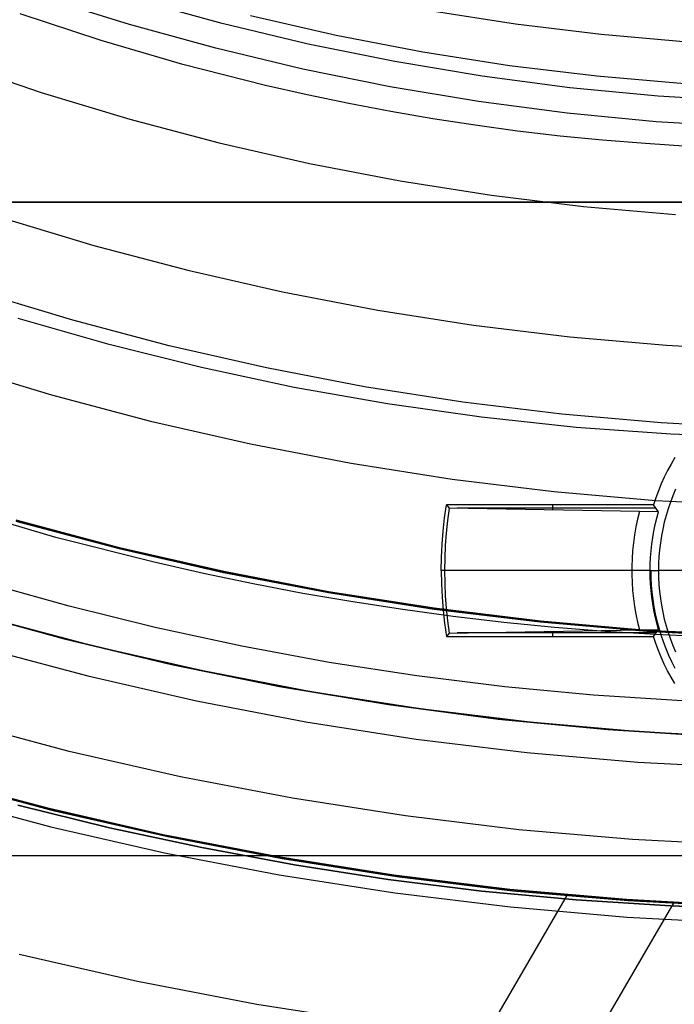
# Model space of a CAD drawing. Header units: millimetres. Extents: x 9001 to 10165, y -167 to 850.
# Tile 75 of 216: x 9569 to 9579, y 431 to 446. Entities that reach past the tile are written whole.
import ezdxf

# ---------------------------------------------------------------- set-up
doc = ezdxf.new("R2010")
doc.units = ezdxf.units.MM
for name, color, linetype in [('1', 7, 'Continuous'), ('COLOR EXT', 7, 'Continuous'), ('luz', 7, 'Continuous'), ('PLASTICO NEGRO', 7, 'Continuous')]:
    doc.layers.add(name, color=color, linetype=linetype)

msp = doc.modelspace()

# ---------------------------------------------------------------- linework, layer by layer
at = {"layer": '1', "color": 250, "true_color": 0x111111}
for p, q in [((9576.645, 445.966, 223.735), (9575.375, 446.165, 223.735)), ((9570.491, 445.723, 223.919), (9569.288, 446.118, 223.919)), ((9577.921, 445.811, 223.735), (9576.645, 445.966, 223.735)), ((9571.706, 445.369, 223.919), (9570.491, 445.723, 223.919)), ((9579.201, 445.7, 223.735), (9577.921, 445.811, 223.735)), ((9572.934, 445.056, 223.919), (9571.706, 445.369, 223.919)), ((9573.551, 444.916, 223.919), (9572.934, 445.056, 223.919)), ((9574.172, 444.787, 223.919), (9573.551, 444.916, 223.919)), ((9574.795, 444.668, 223.919), (9574.172, 444.787, 223.919)), ((9575.42, 444.561, 223.919), (9574.795, 444.668, 223.919)), ((9576.047, 444.464, 223.919), (9575.42, 444.561, 223.919)), ((9576.677, 444.379, 223.919), (9576.047, 444.464, 223.919)), ((9577.308, 444.305, 223.919), (9576.677, 444.379, 223.919)), ((9577.941, 444.243, 223.919), (9577.308, 444.305, 223.919)), ((9578.576, 444.192, 223.919), (9577.941, 444.243, 223.919)), ((9579.212, 444.152, 223.919), (9578.576, 444.192, 223.919)), ((9570.614, 441.211, 98.631), (9569.259, 441.599, 98.631)), ((9571.982, 440.869, 98.631), (9570.614, 441.211, 98.631)), ((9573.36, 440.575, 98.631), (9571.982, 440.869, 98.631)), ((9574.748, 440.329, 98.631), (9573.36, 440.575, 98.631)), ((9576.144, 440.131, 98.631), (9574.748, 440.329, 98.631)), ((9577.546, 439.981, 98.631), (9576.144, 440.131, 98.631)), ((9578.952, 439.88, 98.631), (9577.546, 439.981, 98.631)), ((9580.361, 439.827, 98.631), (9578.952, 439.88, 98.631)), ((9569.821, 438.349, 95.668), (9568.378, 438.77, 95.668)), ((9569.23, 438.602, 89.131), (9570.765, 438.195, 89.131)), ((9570.765, 438.195, 92.4), (9569.23, 438.602, 92.4)), ((9571.279, 437.979, 95.668), (9569.821, 438.349, 95.668)), ((9570.765, 438.195, 89.131), (9572.313, 437.842, 89.131)), ((9572.313, 437.842, 92.4), (9570.765, 438.195, 92.4)), ((9572.012, 437.812, 95.668), (9571.279, 437.979, 95.668)), ((9572.749, 437.659, 95.668), (9572.012, 437.812, 95.668)), ((9572.313, 437.842, 89.131), (9573.872, 437.542, 89.131)), ((9573.872, 437.542, 92.4), (9572.313, 437.842, 92.4)), ((9570.018, 437.328, 89.131), (9568.75, 437.68, 89.131)), ((9573.488, 437.518, 95.668), (9572.749, 437.659, 95.668)), ((9574.231, 437.39, 95.668), (9573.488, 437.518, 95.668)), ((9573.872, 437.542, 89.131), (9575.44, 437.297, 89.131)), ((9575.44, 437.297, 92.4), (9573.872, 437.542, 92.4)), ((9574.975, 437.276, 95.668), (9574.231, 437.39, 95.668)), ((9571.297, 437.012, 89.131), (9570.018, 437.328, 89.131)), ((9575.723, 437.175, 95.668), (9574.975, 437.276, 95.668)), ((9575.44, 437.297, 89.131), (9577.016, 437.105, 89.131)), ((9577.016, 437.105, 92.4), (9575.44, 437.297, 92.4)), ((9570.404, 436.731, 228.525), (9568.819, 437.15, 228.525)), ((9576.472, 437.087, 95.668), (9575.723, 437.175, 95.668)), ((9577.224, 437.013, 95.668), (9576.472, 437.087, 95.668)), ((9577.016, 437.105, 89.131), (9578.598, 436.968, 89.131)), ((9578.598, 436.968, 92.4), (9577.016, 437.105, 92.4)), ((9572.584, 436.734, 89.131), (9571.297, 437.012, 89.131)), ((9577.978, 436.952, 95.668), (9577.224, 437.013, 95.668)), ((9578.733, 436.905, 95.668), (9577.978, 436.952, 95.668)), ((9578.598, 436.968, 89.131), (9580.183, 436.886, 89.131)), ((9580.183, 436.886, 92.4), (9578.598, 436.968, 92.4)), ((9579.49, 436.873, 95.668), (9578.733, 436.905, 95.668)), ((9572.002, 436.366, 228.525), (9570.404, 436.731, 228.525)), ((9573.879, 436.494, 89.131), (9572.584, 436.734, 89.131)), ((9575.181, 436.292, 89.131), (9573.879, 436.494, 89.131)), ((9573.612, 436.056, 228.525), (9572.002, 436.366, 228.525)), ((9576.49, 436.13, 89.131), (9575.181, 436.292, 89.131)), ((9575.232, 435.803, 228.525), (9573.612, 436.056, 228.525)), ((9577.804, 436.006, 89.131), (9576.49, 436.13, 89.131)), ((9579.123, 435.923, 89.131), (9577.804, 436.006, 89.131)), ((9576.86, 435.605, 228.525), (9575.232, 435.803, 228.525)), ((9578.493, 435.464, 228.525), (9576.86, 435.605, 228.525)), ((9580.131, 435.379, 228.525), (9578.493, 435.464, 228.525)), ((9569.801, 434.286, 75.162), (9568.132, 434.728, 75.162)), ((9569.256, 434.376, 64.238), (9570.617, 434.04, 64.238)), ((9570.617, 434.04, 86.085), (9569.256, 434.376, 86.085)), ((9571.484, 433.902, 75.162), (9569.801, 434.286, 75.162)), ((9570.617, 434.04, 64.238), (9571.988, 433.744, 64.238)), ((9571.988, 433.744, 86.085), (9570.617, 434.04, 86.085)), ((9573.18, 433.576, 75.162), (9571.484, 433.902, 75.162)), ((9571.988, 433.744, 64.238), (9573.367, 433.488, 64.238)), ((9573.367, 433.488, 86.085), (9571.988, 433.744, 86.085)), ((9574.886, 433.309, 75.162), (9573.18, 433.576, 75.162)), ((9573.367, 433.488, 64.238), (9574.754, 433.273, 64.238)), ((9574.754, 433.273, 86.085), (9573.367, 433.488, 86.085)), ((9574.754, 433.273, 64.238), (9576.147, 433.1, 64.238)), ((9576.147, 433.1, 86.085), (9574.754, 433.273, 86.085)), ((9576.6, 433.1, 75.162), (9574.886, 433.309, 75.162)), ((9576.147, 433.1, 64.238), (9577.547, 432.968, 64.238)), ((9577.547, 432.968, 86.085), (9576.147, 433.1, 86.085)), ((9578.32, 432.952, 75.162), (9576.6, 433.1, 75.162)), ((9577.547, 432.968, 64.238), (9578.951, 432.88, 64.238)), ((9578.951, 432.88, 86.085), (9577.547, 432.968, 86.085)), ((9580.044, 432.862, 75.162), (9578.32, 432.952, 75.162)), ((9578.951, 432.88, 64.238), (9580.359, 432.834, 64.238)), ((9580.359, 432.834, 86.085), (9578.951, 432.88, 86.085))]:
    msp.add_line(p, q, dxfattribs=at)
at = {"layer": '1', "color": 7, "true_color": 0xf4f4f4}
for p, q in [((9599.1, 443.323, 279.75), (9564.44, 443.323, 279.75)), ((9564.44, 443.323, 282.75), (9599.1, 443.323, 282.75)), ((9599.1, 443.323, 281.25), (9564.44, 443.323, 281.25))]:
    msp.add_line(p, q, dxfattribs=at)
at = {"layer": '1', "color": 29, "true_color": 0x4d342b}
for p, q in [((9568.043, 434.772, 70.562), (9569.722, 434.324, 70.562)), ((9569.722, 434.324, 76.062), (9568.043, 434.772, 76.062)), ((9568.043, 434.772, 34.462), (9569.722, 434.324, 34.462)), ((9569.722, 434.324, 42.462), (9568.043, 434.772, 42.462)), ((9569.722, 434.324, 73.312), (9568.043, 434.772, 73.312)), ((9569.722, 434.324, 38.462), (9568.043, 434.772, 38.462)), ((9569.722, 434.324, 70.562), (9571.416, 433.935, 70.562)), ((9571.416, 433.935, 76.062), (9569.722, 434.324, 76.062)), ((9569.722, 434.324, 34.462), (9571.416, 433.935, 34.462)), ((9571.416, 433.935, 42.462), (9569.722, 434.324, 42.462)), ((9571.416, 433.935, 73.312), (9569.722, 434.324, 73.312)), ((9571.416, 433.935, 38.462), (9569.722, 434.324, 38.462)), ((9571.416, 433.935, 70.562), (9573.122, 433.605, 70.562)), ((9573.122, 433.605, 76.062), (9571.416, 433.935, 76.062)), ((9571.416, 433.935, 34.462), (9573.122, 433.605, 34.462)), ((9573.122, 433.605, 42.462), (9571.416, 433.935, 42.462)), ((9573.122, 433.605, 73.312), (9571.416, 433.935, 73.312)), ((9573.122, 433.605, 38.462), (9571.416, 433.935, 38.462)), ((9573.122, 433.605, 70.562), (9574.838, 433.334, 70.562)), ((9574.838, 433.334, 76.062), (9573.122, 433.605, 76.062)), ((9573.122, 433.605, 34.462), (9574.838, 433.334, 34.462)), ((9574.838, 433.334, 42.462), (9573.122, 433.605, 42.462)), ((9574.838, 433.334, 73.312), (9573.122, 433.605, 73.312)), ((9574.838, 433.334, 38.462), (9573.122, 433.605, 38.462)), ((9574.838, 433.334, 70.562), (9576.563, 433.123, 70.562)), ((9576.563, 433.123, 76.062), (9574.838, 433.334, 76.062)), ((9574.838, 433.334, 34.462), (9576.563, 433.123, 34.462)), ((9576.563, 433.123, 42.462), (9574.838, 433.334, 42.462)), ((9576.563, 433.123, 73.312), (9574.838, 433.334, 73.312)), ((9576.563, 433.123, 38.462), (9574.838, 433.334, 38.462)), ((9577.416, 433.041, 70.562), (9572.211, 424.119, 70.562)), ((9576.563, 433.123, 70.562), (9578.294, 432.972, 70.562)), ((9578.294, 432.972, 76.062), (9576.563, 433.123, 76.062)), ((9576.563, 433.123, 34.462), (9578.294, 432.972, 34.462)), ((9578.294, 432.972, 42.462), (9576.563, 433.123, 42.462)), ((9578.294, 432.972, 73.312), (9576.563, 433.123, 73.312)), ((9578.294, 432.972, 38.462), (9576.563, 433.123, 38.462)), ((9578.998, 432.928, 76.062), (9570.667, 418.649, 76.062)), ((9578.294, 432.972, 70.562), (9580.029, 432.881, 70.562)), ((9580.029, 432.881, 76.062), (9578.294, 432.972, 76.062)), ((9578.294, 432.972, 34.462), (9580.029, 432.881, 34.462)), ((9580.029, 432.881, 42.462), (9578.294, 432.972, 42.462)), ((9580.029, 432.881, 73.312), (9578.294, 432.972, 73.312)), ((9580.029, 432.881, 38.462), (9578.294, 432.972, 38.462))]:
    msp.add_line(p, q, dxfattribs=at)
at = {"layer": 'COLOR EXT', "color": 30, "true_color": 0xff8d00}
for p, q in [((9578.958, 439.437, 19.162), (9578.905, 439.34, 19.162)), ((9579.013, 439.532, 19.162), (9578.958, 439.437, 19.162)), ((9578.905, 439.34, 19.162), (9578.856, 439.242, 19.162)), ((9578.811, 439.141, 19.162), (9578.769, 439.04, 19.162)), ((9578.856, 439.242, 19.162), (9578.811, 439.141, 19.162)), ((9578.769, 439.04, 19.162), (9578.73, 438.937, 19.162)), ((9579.024, 439.063, 6.162), (9578.984, 438.967, 6.162)), ((9575.593, 438.638, 19.162), (9575.62, 438.832, 19.162)), ((9578.695, 438.832, 19.162), (9575.62, 438.832, 19.162)), ((9575.62, 438.832, 19.162), (9575.663, 438.783, 16.34)), ((9577.196, 438.832, 19.162), (9577.196, 438.756, 14.824)), ((9578.73, 438.937, 19.162), (9578.695, 438.832, 19.162)), ((9578.771, 438.73, 13.286), (9578.695, 438.832, 19.162)), ((9578.947, 438.87, 6.162), (9578.914, 438.772, 6.162)), ((9578.984, 438.967, 6.162), (9578.947, 438.87, 6.162)), ((9575.663, 438.783, 16.34), (9575.637, 438.598, 16.34)), ((9578.771, 438.73, 13.286), (9575.663, 438.783, 16.34)), ((9578.733, 438.781, 16.224), (9575.779, 438.781, 16.224)), ((9578.488, 438.734, 13.56), (9578.459, 438.619, 13.56)), ((9578.745, 438.635, 13.286), (9578.771, 438.73, 13.286)), ((9578.914, 438.772, 6.162), (9578.884, 438.673, 6.162)), ((9575.571, 438.443, 19.162), (9575.593, 438.638, 19.162)), ((9575.637, 438.598, 16.34), (9575.618, 438.413, 16.34)), ((9578.459, 438.619, 13.56), (9578.435, 438.503, 13.56)), ((9578.702, 438.443, 13.286), (9578.722, 438.539, 13.286)), ((9578.722, 438.539, 13.286), (9578.745, 438.635, 13.286)), ((9578.857, 438.573, 6.162), (9578.834, 438.472, 6.162)), ((9578.884, 438.673, 6.162), (9578.857, 438.573, 6.162)), ((9575.556, 438.247, 19.162), (9575.571, 438.443, 19.162)), ((9575.618, 438.413, 16.34), (9575.604, 438.227, 16.34)), ((9578.414, 438.387, 13.56), (9578.398, 438.269, 13.56)), ((9578.435, 438.503, 13.56), (9578.414, 438.387, 13.56)), ((9578.685, 438.346, 13.286), (9578.702, 438.443, 13.286)), ((9578.834, 438.472, 6.162), (9578.815, 438.371, 6.162)), ((9575.546, 438.051, 19.162), (9575.556, 438.247, 19.162)), ((9578.398, 438.269, 13.56), (9578.385, 438.151, 13.56)), ((9578.66, 438.15, 13.286), (9578.671, 438.248, 13.286)), ((9578.671, 438.248, 13.286), (9578.685, 438.346, 13.286)), ((9578.799, 438.268, 6.162), (9578.786, 438.165, 6.162)), ((9578.815, 438.371, 6.162), (9578.799, 438.268, 6.162)), ((9575.604, 438.227, 16.34), (9575.595, 438.041, 16.34)), ((9578.385, 438.151, 13.56), (9578.377, 438.033, 13.56)), ((9578.652, 438.052, 13.286), (9578.66, 438.15, 13.286)), ((9578.786, 438.165, 6.162), (9578.777, 438.062, 6.162)), ((9575.543, 437.855, 19.162), (9575.546, 438.051, 19.162)), ((9575.595, 438.041, 16.34), (9575.593, 437.855, 16.34)), ((9578.377, 438.033, 13.56), (9578.373, 437.915, 13.56)), ((9578.646, 437.855, 13.286), (9578.647, 437.954, 13.286)), ((9578.647, 437.954, 13.286), (9578.652, 438.052, 13.286)), ((9578.772, 437.959, 6.162), (9578.77, 437.855, 6.162)), ((9578.777, 438.062, 6.162), (9578.772, 437.959, 6.162)), ((9575.593, 437.855, 16.34), (9575.543, 437.855, 19.162)), ((9575.543, 437.855, 19.162), (9575.546, 437.659, 19.162)), ((9575.593, 437.855, 16.34), (9575.595, 437.669, 16.34)), ((9578.646, 437.855, 13.286), (9575.593, 437.855, 16.34)), ((9578.373, 437.915, 13.56), (9578.373, 437.796, 13.56)), ((9578.647, 437.757, 13.286), (9578.646, 437.855, 13.286)), ((9578.646, 437.855, 13.286), (9578.77, 437.855, 6.162)), ((9578.657, 437.855, 12.662), (9578.659, 437.748, 12.662)), ((9578.77, 437.855, 6.162), (9578.772, 437.752, 6.162)), ((9580.22, 437.855, 6.162), (9578.77, 437.855, 6.162)), ((9575.546, 437.659, 19.162), (9575.556, 437.463, 19.162)), ((9575.595, 437.669, 16.34), (9575.604, 437.483, 16.34)), ((9578.373, 437.796, 13.56), (9578.377, 437.677, 13.56)), ((9578.377, 437.677, 13.56), (9578.385, 437.559, 13.56)), ((9578.652, 437.658, 13.286), (9578.647, 437.757, 13.286)), ((9578.66, 437.56, 13.286), (9578.652, 437.658, 13.286)), ((9578.659, 437.748, 12.662), (9578.664, 437.64, 12.662)), ((9578.772, 437.752, 6.162), (9578.777, 437.648, 6.162)), ((9578.385, 437.559, 13.56), (9578.398, 437.441, 13.56)), ((9578.671, 437.462, 13.286), (9578.66, 437.56, 13.286)), ((9578.664, 437.64, 12.662), (9578.673, 437.533, 12.662)), ((9578.673, 437.533, 12.662), (9578.686, 437.427, 12.662)), ((9578.777, 437.648, 6.162), (9578.786, 437.545, 6.162)), ((9578.786, 437.545, 6.162), (9578.799, 437.442, 6.162)), ((9575.556, 437.463, 19.162), (9575.571, 437.268, 19.162)), ((9575.604, 437.483, 16.34), (9575.618, 437.297, 16.34)), ((9578.398, 437.441, 13.56), (9578.414, 437.324, 13.56)), ((9578.685, 437.365, 13.286), (9578.671, 437.462, 13.286)), ((9578.702, 437.268, 13.286), (9578.685, 437.365, 13.286)), ((9578.686, 437.427, 12.662), (9578.703, 437.32, 12.662)), ((9578.799, 437.442, 6.162), (9578.815, 437.34, 6.162)), ((9575.571, 437.268, 19.162), (9575.593, 437.073, 19.162)), ((9575.618, 437.297, 16.34), (9575.637, 437.112, 16.34)), ((9578.414, 437.324, 13.56), (9578.435, 437.207, 13.56)), ((9578.722, 437.172, 13.286), (9578.702, 437.268, 13.286)), ((9578.703, 437.32, 12.662), (9578.723, 437.215, 12.662)), ((9578.815, 437.34, 6.162), (9578.834, 437.238, 6.162)), ((9578.834, 437.238, 6.162), (9578.857, 437.137, 6.162)), ((9575.593, 437.073, 19.162), (9575.62, 436.878, 19.162)), ((9575.637, 437.112, 16.34), (9575.663, 436.928, 16.34)), ((9578.435, 437.207, 13.56), (9578.459, 437.091, 13.56)), ((9578.459, 437.091, 13.56), (9578.488, 436.976, 13.56)), ((9578.745, 437.076, 13.286), (9578.722, 437.172, 13.286)), ((9578.723, 437.215, 12.662), (9578.747, 437.11, 12.662)), ((9578.771, 436.981, 13.286), (9578.745, 437.076, 13.286)), ((9578.747, 437.11, 12.662), (9578.775, 437.006, 12.662)), ((9578.857, 437.137, 6.162), (9578.884, 437.037, 6.162)), ((9575.663, 436.928, 16.34), (9575.62, 436.878, 19.162)), ((9575.663, 436.928, 16.34), (9578.771, 436.981, 13.286)), ((9578.733, 436.93, 16.224), (9575.779, 436.93, 16.224)), ((9577.196, 436.954, 14.824), (9577.196, 436.878, 19.162)), ((9578.695, 436.878, 19.162), (9578.771, 436.981, 13.286)), ((9578.775, 437.006, 12.662), (9578.806, 436.903, 12.662)), ((9578.884, 437.037, 6.162), (9578.914, 436.938, 6.162)), ((9578.914, 436.938, 6.162), (9578.947, 436.84, 6.162)), ((9575.62, 436.878, 19.162), (9578.695, 436.878, 19.162)), ((9578.73, 436.774, 19.162), (9578.695, 436.878, 19.162)), ((9578.806, 436.903, 12.662), (9578.84, 436.802, 12.662)), ((9578.84, 436.802, 12.662), (9578.879, 436.701, 12.662)), ((9578.947, 436.84, 6.162), (9578.984, 436.743, 6.162)), ((9578.769, 436.671, 19.162), (9578.73, 436.774, 19.162)), ((9578.811, 436.569, 19.162), (9578.769, 436.671, 19.162)), ((9578.879, 436.701, 12.662), (9578.92, 436.602, 12.662)), ((9578.984, 436.743, 6.162), (9579.024, 436.648, 6.162)), ((9578.856, 436.469, 19.162), (9578.811, 436.569, 19.162)), ((9578.92, 436.602, 12.662), (9578.965, 436.504, 12.662)), ((9578.965, 436.504, 12.662), (9579.013, 436.408, 12.662)), ((9578.905, 436.37, 19.162), (9578.856, 436.469, 19.162)), ((9578.958, 436.273, 19.162), (9578.905, 436.37, 19.162)), ((9579.013, 436.178, 19.162), (9578.958, 436.273, 19.162)), ((9533.967, 433.629, 21.262), (9580.77, 433.629, 21.262))]:
    msp.add_line(p, q, dxfattribs=at)
at = {"layer": 'luz', "color": 7, "true_color": 0xffffff}
for p, q in [((9572.711, 446.093, -22.054), (9573.985, 445.802, -22.054)), ((9573.985, 445.802, -22.054), (9575.269, 445.556, -22.054)), ((9575.269, 445.556, -22.054), (9576.56, 445.354, -22.054)), ((9568.301, 445.394, -23.117), (9569.602, 444.952, -23.117)), ((9576.56, 445.354, -22.054), (9577.857, 445.196, -22.054)), ((9577.857, 445.196, -22.054), (9579.159, 445.083, -22.054)), ((9569.602, 444.952, -23.117), (9570.917, 444.554, -23.117)), ((9570.917, 444.554, -23.117), (9572.245, 444.203, -23.117)), ((9572.245, 444.203, -23.117), (9573.585, 443.897, -23.117)), ((9573.585, 443.897, -23.117), (9574.934, 443.638, -23.117)), ((9574.934, 443.638, -23.117), (9576.292, 443.425, -23.117)), ((9576.292, 443.425, -23.117), (9577.656, 443.259, -23.117)), ((9577.656, 443.259, -23.117), (9579.024, 443.141, -23.117)), ((9569.007, 443.098, -24.18), (9570.386, 442.681, -24.18)), ((9570.386, 442.681, -24.18), (9571.78, 442.312, -24.18)), ((9571.78, 442.312, -24.18), (9573.185, 441.991, -24.18)), ((9570.072, 441.572, -23.873), (9568.654, 442, -23.873)), ((9573.185, 441.991, -24.18), (9574.6, 441.719, -24.18)), ((9574.6, 441.719, -24.18), (9576.024, 441.496, -24.18)), ((9571.504, 441.193, -23.873), (9570.072, 441.572, -23.873)), ((9576.024, 441.496, -24.18), (9577.454, 441.323, -24.18)), ((9577.454, 441.323, -24.18), (9578.89, 441.199, -24.18)), ((9572.947, 440.863, -23.873), (9571.504, 441.193, -23.873)), ((9578.89, 441.199, -24.18), (9580.329, 441.124, -24.18)), ((9568.302, 440.903, -23.565), (9569.758, 440.463, -23.565)), ((9574.402, 440.584, -23.873), (9572.947, 440.863, -23.873)), ((9575.865, 440.355, -23.873), (9574.402, 440.584, -23.873)), ((9569.758, 440.463, -23.565), (9571.228, 440.073, -23.565)), ((9577.335, 440.176, -23.873), (9575.865, 440.355, -23.873)), ((9578.811, 440.048, -23.873), (9577.335, 440.176, -23.873)), ((9571.228, 440.073, -23.565), (9572.71, 439.735, -23.565)), ((9580.289, 439.972, -23.873), (9578.811, 440.048, -23.873)), ((9572.71, 439.735, -23.565), (9574.204, 439.448, -23.565)), ((9574.204, 439.448, -23.565), (9575.706, 439.213, -23.565)), ((9575.706, 439.213, -23.565), (9577.216, 439.029, -23.565)), ((9577.216, 439.029, -23.565), (9578.731, 438.898, -23.565)), ((9578.731, 438.898, -23.565), (9580.25, 438.82, -23.565)), ((9569.227, 438.589, -24.628), (9570.762, 438.183, -24.628)), ((9570.762, 438.183, -24.628), (9572.31, 437.829, -24.628)), ((9572.31, 437.829, -24.628), (9573.869, 437.53, -24.628)), ((9573.869, 437.53, -24.628), (9575.438, 437.284, -24.628)), ((9575.438, 437.284, -24.628), (9577.015, 437.093, -24.628)), ((9577.015, 437.093, -24.628), (9578.597, 436.956, -24.628)), ((9578.597, 436.956, -24.628), (9580.182, 436.874, -24.628)), ((9568.696, 436.716, -25.691), (9570.296, 436.292, -25.691)), ((9570.296, 436.292, -25.691), (9571.909, 435.924, -25.691)), ((9571.909, 435.924, -25.691), (9573.535, 435.612, -25.691)), ((9573.535, 435.612, -25.691), (9575.17, 435.356, -25.691)), ((9570.02, 435.173, -25.384), (9568.381, 435.607, -25.384)), ((9575.17, 435.356, -25.691), (9576.813, 435.156, -25.691)), ((9571.672, 434.796, -25.384), (9570.02, 435.173, -25.384)), ((9576.813, 435.156, -25.691), (9578.462, 435.013, -25.691)), ((9578.462, 435.013, -25.691), (9580.115, 434.928, -25.691)), ((9573.337, 434.476, -25.384), (9571.672, 434.796, -25.384)), ((9568.067, 434.498, -25.076), (9569.744, 434.054, -25.076)), ((9575.011, 434.214, -25.384), (9573.337, 434.476, -25.384)), ((9576.694, 434.009, -25.384), (9575.011, 434.214, -25.384)), ((9569.744, 434.054, -25.076), (9571.435, 433.668, -25.076)), ((9578.383, 433.863, -25.384), (9576.694, 434.009, -25.384)), ((9580.075, 433.775, -25.384), (9578.383, 433.863, -25.384)), ((9571.435, 433.668, -25.076), (9573.139, 433.34, -25.076)), ((9573.139, 433.34, -25.076), (9574.853, 433.072, -25.076)), ((9574.853, 433.072, -25.076), (9576.575, 432.863, -25.076)), ((9576.575, 432.863, -25.076), (9578.303, 432.713, -25.076)), ((9578.303, 432.713, -25.076), (9580.036, 432.623, -25.076)), ((9569.278, 432.163, -26.139), (9571.035, 431.762, -26.139)), ((9571.035, 431.762, -26.139), (9572.804, 431.422, -26.139)), ((9572.804, 431.422, -26.139), (9574.585, 431.143, -26.139))]:
    msp.add_line(p, q, dxfattribs=at)
at = {"layer": 'PLASTICO NEGRO', "color": 254, "true_color": 0xcad1ee}
for p, q in [((9570.916, 445.96, 35.062), (9569.649, 446.356, 35.062)), ((9572.29, 445.975, 33.562), (9571.023, 446.324, 33.562)), ((9572.195, 445.607, 35.062), (9570.916, 445.96, 35.062)), ((9573.568, 445.67, 33.562), (9572.29, 445.975, 33.562)), ((9573.486, 445.299, 35.062), (9572.195, 445.607, 35.062)), ((9574.856, 445.409, 33.562), (9573.568, 445.67, 33.562)), ((9576.153, 445.193, 33.562), (9574.856, 445.409, 33.562)), ((9574.787, 445.035, 35.062), (9573.486, 445.299, 35.062)), ((9577.456, 445.021, 33.562), (9576.153, 445.193, 33.562)), ((9576.096, 444.817, 35.062), (9574.787, 445.035, 35.062)), ((9578.764, 444.895, 33.562), (9577.456, 445.021, 33.562)), ((9577.412, 444.643, 35.062), (9576.096, 444.817, 35.062)), ((9580.075, 444.814, 33.562), (9578.764, 444.895, 33.562)), ((9578.734, 444.516, 35.062), (9577.412, 444.643, 35.062)), ((9580.058, 444.434, 35.062), (9578.734, 444.516, 35.062)), ((9568.361, 437.278, 33.562), (9569.942, 436.843, 33.562)), ((9569.942, 436.843, 35.062), (9568.361, 437.278, 35.062)), ((9568.361, 437.278, 34.312), (9569.942, 436.843, 34.312)), ((9569.942, 436.843, 33.562), (9571.537, 436.462, 33.562)), ((9571.537, 436.462, 35.062), (9569.942, 436.843, 35.062)), ((9569.942, 436.843, 34.312), (9571.537, 436.462, 34.312)), ((9571.537, 436.462, 33.562), (9573.144, 436.136, 33.562)), ((9573.144, 436.136, 35.062), (9571.537, 436.462, 35.062)), ((9571.537, 436.462, 34.312), (9573.144, 436.136, 34.312)), ((9573.144, 436.136, 33.562), (9574.761, 435.866, 33.562)), ((9574.761, 435.866, 35.062), (9573.144, 436.136, 35.062)), ((9573.144, 436.136, 34.312), (9574.761, 435.866, 34.312)), ((9574.761, 435.866, 33.562), (9576.387, 435.652, 33.562)), ((9576.387, 435.652, 35.062), (9574.761, 435.866, 35.062)), ((9574.761, 435.866, 34.312), (9576.387, 435.652, 34.312)), ((9576.387, 435.652, 33.562), (9578.019, 435.495, 33.562)), ((9578.019, 435.495, 35.062), (9576.387, 435.652, 35.062)), ((9576.387, 435.652, 34.312), (9578.019, 435.495, 34.312)), ((9578.019, 435.495, 33.562), (9579.656, 435.393, 33.562)), ((9579.656, 435.393, 35.062), (9578.019, 435.495, 35.062)), ((9578.019, 435.495, 34.312), (9579.656, 435.393, 34.312))]:
    msp.add_line(p, q, dxfattribs=at)

doc.saveas('drawing.dxf')
